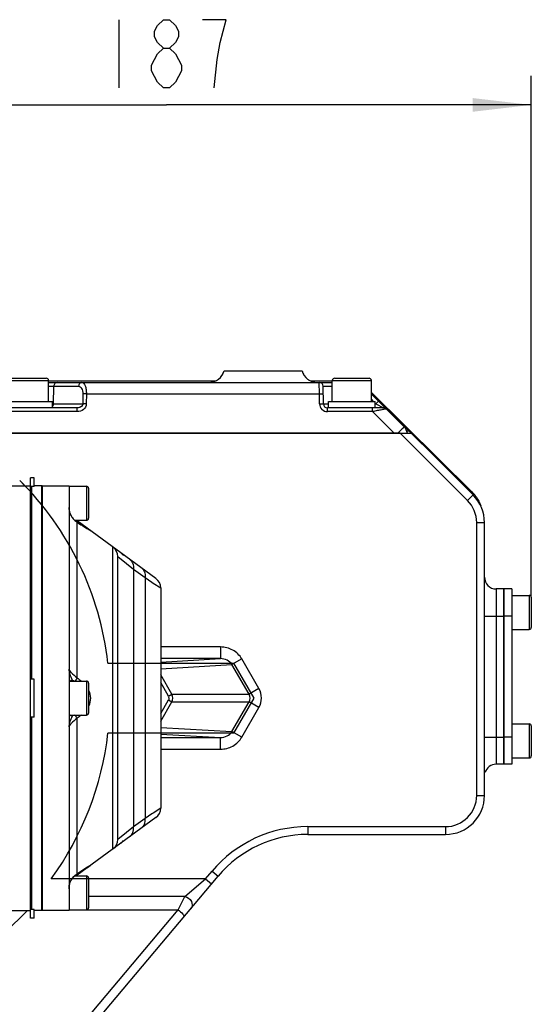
# Model space of a CAD drawing. Header units: millimetres. Extents: x 0 to 5945, y 0 to 4205.
# Tile 14 of 76: x 1249 to 1380, y 3330 to 3583. Entities that reach past the tile are written whole.
import ezdxf

# ---------------------------------------------------------------- set-up
doc = ezdxf.new("R2010")
doc.units = ezdxf.units.MM
doc.header["$LTSCALE"] = 326.975
doc.layers.get('0').update_dxf_attribs({"linetype": 'CONTINUOUS'})
for name, color, linetype in [('204101000019_DXF_DIMENSION', 7, 'CONTINUOUS'), ('304102000041DXF_CONTINUOUS_LINE', 7, 'CONTINUOUS'), ('304102000044DXF_CONTINUOUS_LINE', 7, 'CONTINUOUS'), ('304102000089DXF_CONTINUOUS_LINE', 7, 'CONTINUOUS'), ('304102000090DXF_CONTINUOUS_LINE', 7, 'CONTINUOUS'), ('304105000148DXF_CONTINUOUS_LINE', 7, 'CONTINUOUS'), ('304105000233DXF_CONTINUOUS_LINE', 7, 'CONTINUOUS'), ('304106000033DXF_CONTINUOUS_LINE', 7, 'CONTINUOUS'), ('501023000021DXF_CONTINUOUS_LINE', 7, 'CONTINUOUS'), ('501023000046DXF_CONTINUOUS_LINE', 7, 'CONTINUOUS'), ('501023000065DXF_CONTINUOUS_LINE', 7, 'CONTINUOUS'), ('504021000002DXF_CONTINUOUS_LINE', 7, 'CONTINUOUS')]:
    doc.layers.add(name, color=color, linetype=linetype)
doc.styles.get("Standard").update_dxf_attribs({"font": 'txt', "width": 0.7})
doc.dimstyles.new('DIMSTYLE_6', dxfattribs={"dimtxt": 17.5, "dimasz": 15, "dimexe": 1.5, "dimexo": 0, "dimgap": 0.875, "dimtad": 1, "dimdsep": 46, "dimtxsty": 'Standard', "dimblk": '_FILLED', "dimblk1": '_FILLED', "dimblk2": '_FILLED', "dimcen": 0.09, "dimclrt": 5, "dimazin": 2, "dimtp": 0.01, "dimtm": 0.01, "dimtfac": 1, "dimtofl": 0, "dimtmove": 0, "dimatfit": 3, "dimldrblk": '_FILLED', "dimfxl": 1, "dimtolj": 1, "dimarcsym": 0})

# ---------------------------------------------------------------- blocks, each defined once
blk = doc.blocks.new('_FILLED')
at = {"color": 0, "linetype": 'ByBlock'}
blk.add_solid([(0, 0), (-1, 0.117), (-1, -0.117)], dxfattribs=at)
blk = doc.blocks.new('*D31')
at = {"layer": '204101000019_DXF_DIMENSION', "color": 2, "linetype": 'Continuous', "transparency": 16777216}
for p, q in [((1193, 3413.61), (1193, 3568.35)), ((1380, 3434.47), (1380, 3568.35)), ((1193, 3560.85), (1286.5, 3560.85)), ((1380, 3560.85), (1286.5, 3560.85))]:
    blk.add_line(p, q, dxfattribs=at)
at = {"layer": '204101000019_DXF_DIMENSION', "color": 2, "linetype": 'Continuous', "transparency": 16777216, "xscale": 15, "yscale": 15, "zscale": 15, "rotation": 180}
blk.add_blockref('_FILLED', (1193, 3560.85), dxfattribs=at)
at = {"layer": '204101000019_DXF_DIMENSION', "color": 2, "linetype": 'Continuous', "transparency": 16777216, "xscale": 15, "yscale": 15, "zscale": 15}
blk.add_blockref('_FILLED', (1380, 3560.85), dxfattribs=at)

msp = doc.modelspace()

# ---------------------------------------------------------------- linework, layer by layer
at = {"layer": '204101000019_DXF_DIMENSION', "color": 5, "linetype": 'Continuous'}
for p, q in [((1274.252, 3582.721), (1274.252, 3565.221)), ((1282.674, 3569.596), (1282.674, 3571.054))]:
    msp.add_line(p, q, dxfattribs=at)
for points in [[(1285.737, 3575.429), (1284.206, 3576.888), (1283.44, 3578.346), (1283.44, 3579.804), (1284.206, 3581.263), (1285.737, 3582.721), (1287.268, 3582.721), (1288.799, 3581.263), (1289.565, 3579.804), (1289.565, 3578.346), (1288.799, 3576.888), (1287.268, 3575.429)], [(1300.284, 3576.888), (1301.815, 3582.721), (1295.69, 3582.721)], [(1298.752, 3565.221), (1299.518, 3572.513), (1300.284, 3576.888)], [(1282.674, 3571.054), (1284.206, 3573.971), (1285.737, 3575.429), (1287.268, 3575.429), (1288.799, 3573.971)], [(1288.799, 3573.971), (1290.331, 3571.054), (1290.331, 3569.596), (1289.565, 3568.138), (1288.799, 3566.679), (1287.268, 3565.221), (1285.737, 3565.221)], [(1285.737, 3565.221), (1284.206, 3566.679), (1282.674, 3569.596)]]:
    msp.add_lwpolyline(points, dxfattribs=at)
at = {"layer": '304102000041DXF_CONTINUOUS_LINE', "color": 7, "linetype": 'Continuous'}
for p, q in [((1230.209, 3463.11), (1251.602, 3463.11)), ((1252.002, 3413.502), (1252.002, 3462.89)), ((1252.002, 3354.33), (1252.002, 3403.718)), ((1129.002, 3354.11), (1251.602, 3354.11))]:
    msp.add_line(p, q, dxfattribs=at)
at = {"layer": '304102000044DXF_CONTINUOUS_LINE', "color": 7, "linetype": 'Continuous'}
for p, q in [((1254.502, 3354.11), (1254.502, 3463.11)), ((1254.502, 3463.11), (1261.502, 3463.11)), ((1261.502, 3463.11), (1261.502, 3354.11)), ((1263.09, 3454.116), (1262.301, 3454.968)), ((1263.507, 3453.806), (1263.09, 3454.116)), ((1264.269, 3453.304), (1263.507, 3453.806)), ((1283.772, 3439.294), (1263.552, 3454.07)), ((1265.341, 3452.608), (1264.269, 3453.304)), ((1266.187, 3452.068), (1265.341, 3452.608)), ((1266.731, 3451.724), (1266.187, 3452.068)), ((1274.002, 3372.31), (1274.002, 3444.91)), ((1285.002, 3436.872), (1285.002, 3380.348)), ((1283.772, 3377.926), (1263.552, 3363.15)), ((1263.507, 3363.414), (1264.197, 3363.869)), ((1264.197, 3363.869), (1265.33, 3364.605)), ((1265.33, 3364.605), (1266.198, 3365.159)), ((1266.198, 3365.159), (1266.913, 3365.61)), ((1263.043, 3363.064), (1263.507, 3363.414)), ((1261.502, 3354.11), (1254.502, 3354.11))]:
    msp.add_line(p, q, dxfattribs=at)
at = {"layer": '304102000044DXF_CONTINUOUS_LINE', "color": 9, "linetype": 'Continuous'}
for p, q in [((1263.552, 3453.768), (1263.507, 3453.806)), ((1263.551, 3453.197), (1263.552, 3453.768)), ((1263.553, 3413.805), (1263.551, 3453.197)), ((1272.772, 3369.888), (1272.772, 3447.332)), ((1274.002, 3444.91), (1276.236, 3443.115)), ((1276.236, 3443.115), (1278.022, 3441.679)), ((1278.022, 3441.679), (1278.022, 3375.541)), ((1278.022, 3441.679), (1280.983, 3439.515)), ((1280.983, 3439.515), (1280.983, 3377.705)), ((1280.983, 3439.515), (1282.763, 3438.344)), ((1282.763, 3438.344), (1283.071, 3438.142)), ((1283.071, 3438.142), (1285.002, 3436.872)), ((1262.415, 3412.97), (1262.415, 3413.202)), ((1262.415, 3404.018), (1262.415, 3404.25)), ((1263.551, 3364.024), (1263.553, 3403.415)), ((1282.763, 3378.876), (1280.983, 3377.705)), ((1283.071, 3379.078), (1282.763, 3378.876)), ((1285.002, 3380.348), (1283.071, 3379.078)), ((1280.983, 3377.705), (1278.022, 3375.541)), ((1276.236, 3374.105), (1274.002, 3372.31)), ((1278.022, 3375.541), (1276.236, 3374.105)), ((1263.552, 3363.452), (1263.551, 3364.024)), ((1266.868, 3365.585), (1266.885, 3365.596)), ((1266.885, 3365.596), (1266.983, 3365.657)), ((1263.552, 3363.451), (1263.507, 3363.414))]:
    msp.add_line(p, q, dxfattribs=at)
at = {"layer": '304102000044DXF_CONTINUOUS_LINE', "color": 7, "linetype": 'Continuous'}
for points in [[(1262.301, 3454.968), (1261.767, 3455.993), (1261.519, 3457.147), (1261.503, 3457.542)], [(1261.503, 3359.677), (1261.513, 3360), (1261.744, 3361.161)], [(1261.744, 3361.161), (1262.264, 3362.198), (1263.043, 3363.064)]]:
    msp.add_lwpolyline(points, dxfattribs=at)
at = {"layer": '304102000044DXF_CONTINUOUS_LINE', "color": 9, "linetype": 'Continuous'}
for centre, radius, start, end in [((1266.044, 3457.511), 4.54, 186.54171, 197.81514), ((1265.895, 3457.468), 4.385, 197.88096, 200.26104), ((1265.851, 3457.452), 4.338, 200.26321, 201.32511), ((1265.833, 3457.446), 4.319, 201.34602, 214.50269), ((1265.824, 3457.442), 4.309, 214.52645, 217.00066), ((1265.896, 3457.5), 4.402, 217.03657, 225.24172), ((1265.992, 3457.595), 4.537, 225.21834, 228.64161), ((1266.108, 3457.733), 4.717, 228.69009, 236.46802), ((1266.233, 3457.915), 4.938, 236.42555, 237.11107), ((1348.792, 3582.535), 154.424, 236.49646, 236.94093), ((1346.156, 3578.483), 149.59, 236.94049, 237.63878), ((1268.271, 3423.141), 11.536, 239.49452, 241.84959), ((1268.268, 3394.084), 11.53, 118.14995, 120.50608), ((1348.796, 3234.68), 154.43, 123.0599, 123.50354), ((1346.479, 3238.234), 150.188, 122.3639, 123.05888), ((1339.183, 3249.752), 136.553, 121.97652, 122.36503), ((1266.233, 3359.305), 4.938, 122.88897, 123.57445)]:
    msp.add_arc(centre, radius, start, end, dxfattribs=at)
at = {"layer": '304102000044DXF_CONTINUOUS_LINE', "color": 7, "linetype": 'Continuous'}
for centre, radius, start, end in [((1266.502, 3458.107), 5, 230.71654, 233.83949), ((1271.002, 3444.91), 3, 0.00113, 53.84374), ((1273.002, 3443.449), 3, 35.89503, 53.84218), ((1282.002, 3436.872), 3, 359.99912, 53.84033), ((1282.002, 3380.348), 3, 306.15819, 360), ((1271.002, 3372.31), 3, 306.15783, 359.99939), ((1273.002, 3373.771), 3, 306.15819, 324.10555), ((1266.502, 3359.113), 5, 126.15823, 129.28346)]:
    msp.add_arc(centre, radius, start, end, dxfattribs=at)
at = {"layer": '304102000044DXF_CONTINUOUS_LINE', "color": 9, "linetype": 'Continuous'}
for points in [[(1263.552, 3454.07), (1263.454, 3454.142), (1263.301, 3454.124), (1263.186, 3454.081)], [(1262.415, 3413.202), (1262.192, 3413.188), (1261.959, 3413.118), (1261.779, 3412.985)], [(1263.553, 3413.805), (1263.437, 3413.492), (1263.249, 3413.197), (1263.01, 3412.963)], [(1263.553, 3413.805), (1263.941, 3413.558), (1264.316, 3413.286), (1264.666, 3412.987)], [(1262.415, 3404.018), (1262.192, 3404.032), (1261.959, 3404.101), (1261.779, 3404.235)], [(1263.552, 3403.415), (1263.437, 3403.728), (1263.249, 3404.023), (1263.01, 3404.257)], [(1264.667, 3404.234), (1264.316, 3403.935), (1263.942, 3403.662), (1263.553, 3403.415)], [(1261.502, 3359.68), (1261.502, 3360.244), (1261.605, 3360.82), (1261.81, 3361.346)], [(1263.552, 3363.15), (1263.454, 3363.078), (1263.301, 3363.096), (1263.186, 3363.139)]]:
    msp.add_open_spline(points, degree=3, dxfattribs=at)
for points, knots in [([(1266.983, 3451.563), (1267.005, 3451.551), (1266.382, 3451.931), (1266.364, 3451.951), (1266.087, 3452.126)], [0, 0, 0, 0, 0.0713424, 1, 1, 1, 1]), ([(1277.194, 3444.101), (1277.708, 3443.725), (1278.137, 3442.79), (1278.065, 3441.916), (1278.022, 3441.679)], [0, 0, 0, 0, 0.726066, 1, 1, 1, 1]), ([(1280.155, 3441.937), (1280.67, 3441.561), (1281.098, 3440.626), (1281.026, 3439.752), (1280.983, 3439.515)], [0, 0, 0, 0, 0.7260662, 1, 1, 1, 1]), ([(1262.415, 3413.202), (1262.18, 3413.707), (1261.793, 3414.615), (1261.502, 3415.591), (1261.503, 3416.027)], [0, 0, 0, 0, 0.561312, 1, 1, 1, 1]), ([(1261.502, 3416.026), (1261.502, 3415.909), (1261.741, 3415.609), (1262.343, 3414.834), (1263.025, 3414.211), (1263.553, 3413.805)], [0, 0, 0, 0, 0.1160363, 0.34397, 1, 1, 1, 1]), ([(1266.52, 3410.64), (1266.812, 3410.01), (1267.154, 3408.608), (1266.811, 3407.207), (1266.518, 3406.577)], [0, 0, 0, 0, 0.5000099, 1, 1, 1, 1]), ([(1261.503, 3401.193), (1261.502, 3401.629), (1261.793, 3402.605), (1262.18, 3403.513), (1262.415, 3404.018)], [0, 0, 0, 0, 0.4386874, 1, 1, 1, 1]), ([(1263.553, 3403.415), (1263.025, 3403.009), (1262.343, 3402.386), (1261.741, 3401.611), (1261.502, 3401.311), (1261.502, 3401.194)], [0, 0, 0, 0, 0.656028, 0.8839622, 1, 1, 1, 1]), ([(1280.155, 3375.283), (1280.67, 3375.659), (1281.098, 3376.594), (1281.026, 3377.468), (1280.983, 3377.705)], [0, 0, 0, 0, 0.726066, 1, 1, 1, 1]), ([(1277.194, 3373.119), (1277.708, 3373.495), (1278.137, 3374.43), (1278.065, 3375.304), (1278.022, 3375.541)], [0, 0, 0, 0, 0.726066, 1, 1, 1, 1]), ([(1261.81, 3361.346), (1261.896, 3361.565), (1262.29, 3362.378), (1262.949, 3363.052), (1263.503, 3363.419)], [0, 0, 0, 0, 0.2619043, 1, 1, 1, 1])]:
    msp.add_open_spline(points, degree=3, knots=knots, dxfattribs=at)
at = {"layer": '304102000089DXF_CONTINUOUS_LINE', "color": 7, "linetype": 'Continuous'}
for p, q in [((1365.073, 3460.731), (1339.124, 3486.681)), ((1232.483, 3476.61), (1349.195, 3476.61)), ((1346.366, 3476.61), (1236.725, 3476.61)), ((1363.659, 3459.317), (1346.366, 3476.61)), ((1366.002, 3383.61), (1366.002, 3453.66)), ((1368.002, 3383.61), (1368.002, 3453.66)), ((1373.002, 3436.61), (1371.002, 3436.61)), ((1373.002, 3436.61), (1373.002, 3391.61)), ((1271.488, 3417.61), (1303.732, 3417.61)), ((1308.928, 3408.61), (1303.732, 3417.61)), ((1303.732, 3399.61), (1308.928, 3408.61)), ((1303.732, 3399.61), (1271.488, 3399.61)), ((1373.002, 3391.61), (1371.002, 3391.61)), ((1322.684, 3375.61), (1358.002, 3375.61)), ((1322.684, 3373.61), (1358.002, 3373.61)), ((1296.517, 3362.209), (1298.17, 3364.179)), ((1205.021, 3250.057), (1299.702, 3362.894)), ((1296.517, 3362.209), (1256.939, 3362.209))]:
    msp.add_line(p, q, dxfattribs=at)
at = {"layer": '304102000089DXF_CONTINUOUS_LINE', "color": 9, "linetype": 'Continuous'}
for p, q in [((1363.659, 3459.317), (1346.366, 3476.61)), ((1348.695, 3477.11), (1348.107, 3477.11)), ((1363.659, 3459.317), (1365.073, 3460.731)), ((1366.002, 3383.61), (1366.002, 3453.66)), ((1366.002, 3453.66), (1368.002, 3453.66)), ((1371.002, 3436.61), (1371.002, 3391.61)), ((1368.002, 3429.61), (1373.002, 3429.61)), ((1300.336, 3421.728), (1285.002, 3421.728)), ((1300.336, 3421.728), (1300.336, 3418.728)), ((1285.002, 3417.834), (1300.337, 3418.728)), ((1300.337, 3418.728), (1285.002, 3418.728)), ((1285.002, 3416.137), (1303.28, 3417.202)), ((1305.789, 3418.652), (1303.279, 3417.203)), ((1307.683, 3409.576), (1303.28, 3417.202)), ((1310.192, 3411.025), (1305.789, 3418.652)), ((1287.87, 3409.576), (1285.002, 3414.543)), ((1287.034, 3409.093), (1285.002, 3412.611)), ((1287.034, 3409.093), (1287.87, 3409.576)), ((1287.87, 3409.576), (1307.683, 3409.576)), ((1310.192, 3411.025), (1307.683, 3409.576)), ((1285.002, 3404.609), (1287.034, 3408.127)), ((1285.002, 3402.677), (1287.87, 3407.644)), ((1287.034, 3408.127), (1287.87, 3407.644)), ((1287.87, 3407.644), (1307.683, 3407.644)), ((1303.279, 3400.017), (1307.683, 3407.644)), ((1310.192, 3406.195), (1307.683, 3407.644)), ((1305.789, 3398.568), (1310.192, 3406.195)), ((1285.002, 3401.083), (1303.279, 3400.017)), ((1285.002, 3399.386), (1300.336, 3398.492)), ((1305.789, 3398.568), (1303.279, 3400.017)), ((1285.002, 3398.492), (1300.336, 3398.492)), ((1300.336, 3395.492), (1300.336, 3398.492)), ((1368.002, 3398.61), (1373.002, 3398.61)), ((1285.002, 3395.492), (1300.336, 3395.492)), ((1366.002, 3383.61), (1368.002, 3383.61)), ((1322.684, 3375.61), (1322.684, 3373.61)), ((1322.684, 3375.61), (1358.002, 3375.61)), ((1358.002, 3375.61), (1358.002, 3373.61)), ((1296.517, 3362.209), (1298.17, 3364.179)), ((1298.17, 3364.179), (1299.702, 3362.894)), ((1296.517, 3362.209), (1266.502, 3362.209)), ((1291.192, 3357.676), (1296.517, 3362.209)), ((1296.517, 3362.209), (1298.049, 3360.923)), ((1291.192, 3357.676), (1266.502, 3357.676)), ((1289.477, 3354.269), (1291.192, 3357.676)), ((1255.643, 3313.947), (1289.477, 3354.269)), ((1266.135, 3354.268), (1289.477, 3354.269))]:
    msp.add_line(p, q, dxfattribs=at)
at = {"layer": '304102000089DXF_CONTINUOUS_LINE', "color": 7, "linetype": 'Continuous'}
for centre, radius, start, end in [((1297.379, 3493.61), 4, 328.24985, 345.52249), ((1325.125, 3493.61), 4, 194.47751, 211.75015), ((1297.379, 3493.61), 4, 292.64022, 304.74868), ((1297.379, 3493.61), 4, 310.7738, 322.88227), ((1325.125, 3493.61), 4, 217.11773, 229.2262), ((1325.125, 3493.61), 4, 235.25132, 247.35978), ((1297.379, 3493.61), 4, 270, 287.27264), ((1325.125, 3493.61), 4, 252.72736, 270), ((1332.053, 3479.61), 10, 45, 45.89227), ((1193.002, 3408.61), 79, 6.54157, 45), ((1358.002, 3453.66), 10, 0, 45), ((1358.002, 3453.66), 8, 0, 45), ((1371.002, 3439.61), 3, 180, 270), ((1193.002, 3408.61), 79, 324.03036, 353.45843), ((1371.002, 3388.61), 3, 90, 162.00008), ((1358.002, 3383.61), 10, 270, 360), ((1358.002, 3383.61), 8, 270, 360), ((1322.684, 3343.61), 32, 90, 140), ((1322.684, 3343.61), 30, 90, 140)]:
    msp.add_arc(centre, radius, start, end, dxfattribs=at)
at = {"layer": '304102000089DXF_CONTINUOUS_LINE', "color": 9, "linetype": 'Continuous'}
for centre, radius, start, end in [((1193.002, 3408.61), 79, 43.59943, 45), ((1358.002, 3453.66), 8, 0, 45), ((1358.002, 3383.61), 8, 270, 360), ((1322.684, 3343.61), 32, 90, 140), ((1193.002, 3407.935), 79, 279.47145, 317.04648)]:
    msp.add_arc(centre, radius, start, end, dxfattribs=at)
for points, knots in [([(1305.789, 3418.652), (1305.249, 3419.586), (1303.615, 3421.178), (1301.417, 3421.728), (1300.336, 3421.728)], [0, 0, 0, 0, 0.4996841, 1, 1, 1, 1]), ([(1310.192, 3406.195), (1310.609, 3406.917), (1311.077, 3408.61), (1310.609, 3410.303), (1310.192, 3411.025)], [0, 0, 0, 0, 0.4999949, 1, 1, 1, 1]), ([(1287.034, 3408.127), (1287.111, 3408.261), (1287.282, 3408.538), (1287.095, 3408.873), (1286.963, 3408.931)], [0, 0, 0, 0, 0.5162778, 1, 1, 1, 1]), ([(1300.336, 3395.492), (1301.417, 3395.492), (1303.615, 3396.042), (1305.25, 3397.634), (1305.789, 3398.568)], [0, 0, 0, 0, 0.5003147, 1, 1, 1, 1]), ([(1291.192, 3357.676), (1291.879, 3357.574), (1293.171, 3356.705), (1293.125, 3355.055), (1292.724, 3354.578)], [0, 0, 0, 0, 0.5271454, 1, 1, 1, 1]), ([(1289.477, 3354.269), (1289.894, 3353.936), (1290.453, 3353.424), (1290.901, 3352.885), (1291.058, 3352.592), (1291.009, 3352.533)], [0, 0, 0, 0, 0.6788954, 0.9015098, 1, 1, 1, 1])]:
    msp.add_open_spline(points, degree=3, knots=knots, dxfattribs=at)
for points in [[(1303.28, 3417.202), (1302.696, 3418.141), (1301.442, 3418.733), (1300.337, 3418.728)], [(1287.87, 3407.644), (1288.182, 3408.208), (1288.181, 3409.012), (1287.87, 3409.576)], [(1307.683, 3407.644), (1308.035, 3408.183), (1308.035, 3409.037), (1307.683, 3409.576)], [(1300.336, 3398.492), (1301.441, 3398.487), (1302.697, 3399.079), (1303.279, 3400.017)]]:
    msp.add_open_spline(points, degree=3, dxfattribs=at)
at = {"layer": '304102000090DXF_CONTINUOUS_LINE', "color": 7, "linetype": 'Continuous'}
for p, q in [((1301.252, 3492.61), (1321.252, 3492.61)), ((1256.252, 3489.61), (1329.002, 3489.61)), ((1326.735, 3484.093), (1326.656, 3488.627)), ((1339.002, 3486.61), (1347.423, 3478.189)), ((1263.63, 3483.11), (1238.875, 3483.11)), ((1342.088, 3483.11), (1327.735, 3483.11)), ((1345.793, 3476.61), (1236.725, 3476.61))]:
    msp.add_line(p, q, dxfattribs=at)
at = {"layer": '304102000090DXF_CONTINUOUS_LINE', "color": 9, "linetype": 'Continuous'}
for p, q in [((1256.252, 3488.627), (1263.964, 3488.627)), ((1257.546, 3484.093), (1257.614, 3488.627)), ((1325.691, 3486.662), (1325.656, 3489.61)), ((1326.656, 3488.627), (1329.002, 3488.627)), ((1265.079, 3486.662), (1265.053, 3484.092)), ((1265.945, 3486.662), (1265.919, 3484.093)), ((1265.945, 3486.662), (1325.691, 3486.662)), ((1325.735, 3484.093), (1325.691, 3486.662)), ((1339.002, 3485.213), (1339.506, 3484.71)), ((1257.252, 3484.093), (1265.053, 3484.092)), ((1263.63, 3482.127), (1263.63, 3483.11)), ((1326.735, 3484.093), (1328.002, 3484.093)), ((1327.735, 3482.127), (1327.735, 3483.11)), ((1339.295, 3482.127), (1339.295, 3483.11)), ((1340.002, 3484.213), (1340.123, 3484.093)), ((1340.002, 3484.093), (1340.123, 3484.093)), ((1340.123, 3484.093), (1342.088, 3483.11)), ((1263.63, 3482.127), (1238.875, 3482.127)), ((1339.295, 3482.127), (1327.735, 3482.127)), ((1339.295, 3482.127), (1344.812, 3476.61))]:
    msp.add_line(p, q, dxfattribs=at)
at = {"layer": '304102000090DXF_CONTINUOUS_LINE', "color": 7, "linetype": 'Continuous'}
for centre, radius, start, end in [((1297.379, 3493.61), 4, 270, 345.52249), ((1325.125, 3493.61), 4, 194.47751, 270), ((1325.656, 3488.61), 1, 1, 90), ((1327.735, 3484.11), 1, 180.99674, 270.01637), ((1342.088, 3482.11), 1, 45, 89.99995), ((1345.302, 3476.068), 3, 10.40877, 45)]:
    msp.add_arc(centre, radius, start, end, dxfattribs=at)
at = {"layer": '304102000090DXF_CONTINUOUS_LINE', "color": 9, "linetype": 'Continuous'}
for centre, radius, start, end in [((1327.735, 3484.128), 2, 181.00836, 269.99164), ((1481.852, 3339.732), 192.997, 134.60949, 134.82813)]:
    msp.add_arc(centre, radius, start, end, dxfattribs=at)
for points, knots in [([(1258.48, 3489.61), (1258.257, 3489.61), (1257.777, 3489.367), (1257.618, 3488.875), (1257.614, 3488.627)], [0, 0, 0, 0, 0.4748634, 1, 1, 1, 1]), ([(1264.83, 3489.61), (1264.606, 3489.61), (1264.127, 3489.367), (1263.968, 3488.875), (1263.964, 3488.627)], [0, 0, 0, 0, 0.4748635, 1, 1, 1, 1]), ([(1263.964, 3488.627), (1264.275, 3488.627), (1264.764, 3488.191), (1265.024, 3487.436), (1265.082, 3486.932), (1265.079, 3486.662)], [0, 0, 0, 0, 0.3837306, 0.6669352, 1, 1, 1, 1]), ([(1264.83, 3489.61), (1265.209, 3489.61), (1265.675, 3488.795), (1265.891, 3487.79), (1265.948, 3487.052), (1265.945, 3486.662)], [0, 0, 0, 0, 0.3453191, 0.6453566, 1, 1, 1, 1]), ([(1265.945, 3486.662), (1265.859, 3486.663), (1265.57, 3486.665), (1265.282, 3486.666), (1265.079, 3486.662)], [0, 0, 0, 0, 0.298683, 1, 1, 1, 1]), ([(1325.691, 3486.662), (1325.818, 3486.665), (1326.046, 3486.661), (1326.381, 3486.687), (1326.534, 3486.64), (1326.69, 3486.688), (1326.69, 3486.662)], [0, 0, 0, 0, 0.3825594, 0.7068736, 0.923623, 1, 1, 1, 1]), ([(1265.919, 3484.093), (1265.914, 3483.554), (1265.31, 3482.454), (1264.177, 3482.127), (1263.63, 3482.127)], [0, 0, 0, 0, 0.4964278, 1, 1, 1, 1]), ([(1265.053, 3484.092), (1265.052, 3483.784), (1264.563, 3483.213), (1263.939, 3483.11), (1263.63, 3483.11)], [0, 0, 0, 0, 0.4996934, 1, 1, 1, 1]), ([(1265.919, 3484.093), (1265.833, 3484.093), (1265.544, 3484.095), (1265.256, 3484.097), (1265.053, 3484.093)], [0, 0, 0, 0, 0.2986831, 1, 1, 1, 1]), ([(1325.735, 3484.093), (1325.863, 3484.095), (1326.091, 3484.092), (1326.426, 3484.117), (1326.579, 3484.07), (1326.735, 3484.118), (1326.735, 3484.093)], [0, 0, 0, 0, 0.3825593, 0.7068734, 0.9236229, 1, 1, 1, 1]), ([(1342.795, 3482.817), (1342.775, 3482.836), (1342.653, 3482.763), (1342.441, 3482.768), (1342.08, 3482.674), (1341.631, 3482.594), (1341.103, 3482.487), (1340.317, 3482.332), (1339.709, 3482.21), (1339.295, 3482.127)], [0, 0, 0, 0, 0.0234729, 0.090331, 0.1938881, 0.3258554, 0.4784267, 0.645051, 1, 1, 1, 1]), ([(1340.83, 3484.782), (1340.813, 3484.8), (1340.737, 3484.656), (1340.596, 3484.585), (1340.377, 3484.336), (1340.212, 3484.182), (1340.123, 3484.093)], [0, 0, 0, 0, 0.0760137, 0.2922766, 0.6164633, 1, 1, 1, 1]), ([(1347.423, 3478.189), (1347.417, 3478.196), (1347.385, 3478.149), (1347.331, 3478.12), (1347.235, 3478.019), (1347.045, 3477.844), (1346.733, 3477.537), (1346.467, 3477.277), (1346.316, 3477.128)], [0, 0, 0, 0, 0.0174585, 0.0686456, 0.1529185, 0.2687407, 0.5865763, 1, 1, 1, 1])]:
    msp.add_open_spline(points, degree=3, knots=knots, dxfattribs=at)
msp.add_open_spline([(1257.257, 3483.364), (1257.439, 3483.552), (1257.542, 3483.831), (1257.546, 3484.093)], degree=3, dxfattribs=at)
at = {"layer": '304105000148DXF_CONTINUOUS_LINE', "color": 7, "linetype": 'Continuous'}
for p, q in [((1373.002, 3391.61), (1373.002, 3436.61)), ((1375.002, 3436.61), (1373.002, 3436.61)), ((1375.002, 3436.61), (1375.002, 3391.61)), ((1375.002, 3391.61), (1373.002, 3391.61))]:
    msp.add_line(p, q, dxfattribs=at)
at = {"layer": '304105000148DXF_CONTINUOUS_LINE', "color": 9, "linetype": 'Continuous'}
for p, q in [((1375.002, 3429.61), (1373.002, 3429.61)), ((1375.002, 3398.61), (1373.002, 3398.61))]:
    msp.add_line(p, q, dxfattribs=at)
at = {"layer": '304105000233DXF_CONTINUOUS_LINE', "color": 7, "linetype": 'Continuous'}
for p, q in [((1256.252, 3490.046), (1299.084, 3490.046)), ((1323.421, 3490.046), (1329.002, 3490.046)), ((1339.002, 3487.076), (1364.756, 3461.573))]:
    msp.add_line(p, q, dxfattribs=at)
at = {"layer": '304105000233DXF_CONTINUOUS_LINE', "color": 9, "linetype": 'Continuous'}
msp.add_line((1364.756, 3461.573), (1364.756, 3461.049), dxfattribs=at)
at = {"layer": '304105000233DXF_CONTINUOUS_LINE', "color": 7, "linetype": 'Continuous'}
for centre, radius, start, end in [((1358.004, 3454.755), 9.596, 40.18496, 45.28334), ((1358.12, 3454.851), 9.445, 34.28147, 40.19067)]:
    msp.add_arc(centre, radius, start, end, dxfattribs=at)
msp.add_open_spline([(1365.925, 3460.171), (1366.387, 3459.492), (1366.763, 3458.744), (1367.028, 3457.966)], degree=3, dxfattribs=at)
at = {"layer": '304106000033DXF_CONTINUOUS_LINE', "color": 7, "linetype": 'Continuous'}
for p, q in [((1251.602, 3352.11), (1251.602, 3465.11)), ((1252.602, 3465.11), (1251.602, 3465.11)), ((1252.602, 3462.89), (1252.602, 3465.11)), ((1252.602, 3462.89), (1251.602, 3462.89)), ((1254.602, 3463.11), (1252.602, 3463.11)), ((1254.602, 3463.11), (1254.602, 3354.11)), ((1252.602, 3413.502), (1251.602, 3413.502)), ((1252.602, 3403.718), (1252.602, 3413.502)), ((1252.602, 3403.718), (1251.602, 3403.718)), ((1252.602, 3354.33), (1251.602, 3354.33)), ((1252.602, 3352.11), (1252.602, 3354.33)), ((1254.602, 3354.11), (1252.602, 3354.11)), ((1252.602, 3352.11), (1251.602, 3352.11))]:
    msp.add_line(p, q, dxfattribs=at)
at = {"layer": '501023000021DXF_CONTINUOUS_LINE', "color": 7, "linetype": 'Continuous'}
for p, q in [((1375.002, 3434.97), (1379.502, 3434.97)), ((1380.002, 3434.47), (1380.002, 3426.75)), ((1375.002, 3426.25), (1379.502, 3426.25)), ((1375.002, 3401.97), (1379.502, 3401.97)), ((1380.002, 3401.47), (1380.002, 3393.75)), ((1375.002, 3393.25), (1379.502, 3393.25))]:
    msp.add_line(p, q, dxfattribs=at)
at = {"layer": '501023000021DXF_CONTINUOUS_LINE', "color": 9, "linetype": 'Continuous'}
for p, q in [((1379.502, 3434.97), (1379.502, 3426.25)), ((1379.502, 3401.97), (1379.502, 3393.25))]:
    msp.add_line(p, q, dxfattribs=at)
at = {"layer": '501023000021DXF_CONTINUOUS_LINE', "color": 7, "linetype": 'Continuous'}
for centre, start, end in [((1379.502, 3434.47), 0, 90), ((1379.502, 3426.75), 270, 360), ((1379.502, 3401.47), 0, 90), ((1379.502, 3393.75), 270, 360)]:
    msp.add_arc(centre, 0.5, start, end, dxfattribs=at)
at = {"layer": '501023000046DXF_CONTINUOUS_LINE', "color": 9, "linetype": 'Continuous'}
for p, q in [((1246.252, 3490.11), (1256.252, 3490.11)), ((1329.002, 3490.11), (1339.002, 3490.11))]:
    msp.add_line(p, q, dxfattribs=at)
at = {"layer": '501023000046DXF_CONTINUOUS_LINE', "color": 7, "linetype": 'Continuous'}
for p, q in [((1246.852, 3490.71), (1255.652, 3490.71)), ((1256.252, 3484.71), (1256.252, 3490.11)), ((1329.002, 3484.71), (1329.002, 3490.11)), ((1329.602, 3490.71), (1338.402, 3490.71)), ((1339.002, 3484.71), (1339.002, 3490.11))]:
    msp.add_line(p, q, dxfattribs=at)
for centre, start, end in [((1255.652, 3490.11), 0, 90), ((1329.602, 3490.11), 90, 180), ((1338.402, 3490.11), 0, 90)]:
    msp.add_arc(centre, 0.6, start, end, dxfattribs=at)
at = {"layer": '501023000065DXF_CONTINUOUS_LINE', "color": 7, "linetype": 'Continuous'}
for p, q in [((1261.502, 3462.97), (1266.002, 3462.97)), ((1266.502, 3462.47), (1266.502, 3454.75)), ((1262.966, 3454.25), (1266.002, 3454.25)), ((1261.502, 3412.97), (1266.002, 3412.97)), ((1266.502, 3412.47), (1266.502, 3404.75)), ((1261.502, 3404.25), (1266.002, 3404.25)), ((1262.958, 3362.97), (1266.002, 3362.97)), ((1266.502, 3362.47), (1266.502, 3354.75)), ((1261.502, 3354.25), (1266.002, 3354.25))]:
    msp.add_line(p, q, dxfattribs=at)
at = {"layer": '501023000065DXF_CONTINUOUS_LINE', "color": 9, "linetype": 'Continuous'}
for p, q in [((1266.002, 3462.97), (1266.002, 3454.25)), ((1266.002, 3412.97), (1266.002, 3404.25)), ((1266.002, 3362.97), (1266.002, 3354.25))]:
    msp.add_line(p, q, dxfattribs=at)
at = {"layer": '501023000065DXF_CONTINUOUS_LINE', "color": 7, "linetype": 'Continuous'}
for centre, start, end in [((1266.002, 3462.47), 0, 90), ((1266.002, 3454.75), 270, 360), ((1266.002, 3412.47), 0, 90), ((1266.002, 3404.75), 270, 360), ((1266.002, 3362.47), 0, 90), ((1266.002, 3354.75), 270, 360)]:
    msp.add_arc(centre, 0.5, start, end, dxfattribs=at)
at = {"layer": '504021000002DXF_CONTINUOUS_LINE', "color": 7, "linetype": 'Continuous'}
for p, q in [((1245.252, 3484.71), (1257.252, 3484.71)), ((1257.252, 3483.11), (1257.252, 3484.71)), ((1328.002, 3483.11), (1328.002, 3484.71)), ((1328.002, 3484.71), (1340.002, 3484.71)), ((1340.002, 3483.11), (1340.002, 3484.71))]:
    msp.add_line(p, q, dxfattribs=at)

# ---------------------------------------------------------------- dimensions: what is measured, and where the dimension line sits
at = {"layer": '204101000019_DXF_DIMENSION', "color": 2, "linetype": 'Continuous'}
dim = msp.add_linear_dim(base=(1380.002, 3560.846), p1=(1193.002, 3413.61), p2=(1380.002, 3434.47), dimstyle='DIMSTYLE_6', dxfattribs=at)
dim.commit()
dim.dimension.update_dxf_attribs({"geometry": '*D31', "text_midpoint": (1268.127, 3560.846), "dimtype": 160})

doc.saveas('drawing.dxf')
